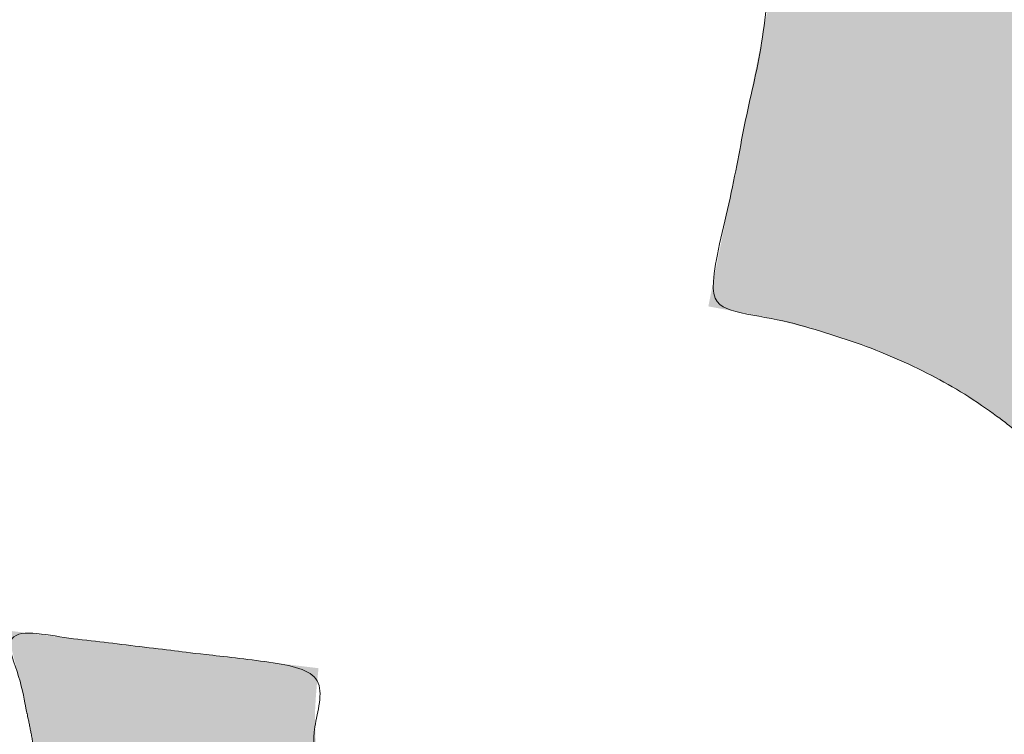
# Model space of a CAD drawing. Header units: inches. Extents: x -462 to -293, y -254 to -12.
# Tile 80 of 89: x -355.718 to -354.848, y -20.714 to -20.082. Entities that reach past the tile are written whole.
import ezdxf

# ---------------------------------------------------------------- set-up
doc = ezdxf.new("R2010")
doc.units = ezdxf.units.IN
doc.header["$LTSCALE"] = 32
doc.header["$MEASUREMENT"] = 0
doc.linetypes.add('Dash Style-1', pattern=[0.083328, 0.041656, -0.041672])
for name, color, linetype, lineweight in [('Black', 7, 'Continuous', 18), ('DashLine', 7, 'Dash Style-1', 13), ('DashLineFill', 7, 'Dash Style-1', 13), ('Drawing', 7, 'Continuous', 18), ('Metal-Black', 7, 'Continuous', 18), ('Metal-DeskStructure', 7, 'Continuous', 13), ('None', 7, 'Continuous', 18), ('SolidLine', 7, 'Continuous', 15), ('Wood_1-H', 7, 'Continuous', 13)]:
    doc.layers.add(name, color=color, linetype=linetype, lineweight=lineweight)
doc.layers.add('Metal-Leg', color=7, linetype='Continuous', lineweight=18, true_color=0x4c4c4c)
pattern_1 = [(45, (0, 0), (-1.61301565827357, 1.935715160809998), []), (45, (-1.0608, 1.0608), (-0.4723460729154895, 0.4167612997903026), [])]

# ---------------------------------------------------------------- blocks, each defined once
blk = doc.blocks.new('Group-12')
at = {"layer": 'DashLine'}
blk.add_rational_spline([(3.425889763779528, -2.559055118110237), (3.42588976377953, -37.77524409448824), (3.425889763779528, -72.99143307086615), (3.425889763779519, -74.52755905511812), (1.889763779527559, -74.52755905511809), (-11.02873622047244, -74.54730708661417), (-23.94723622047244, -74.56705511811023), (-25.24962716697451, -74.46183701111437), (-25.47623622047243, -73.17505511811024), (-27.40623622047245, -52.62205511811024), (-29.33623622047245, -32.06905511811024), (-29.64541729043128, -28.77953659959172), (-29.64523622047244, -25.47205511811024), (-29.64579921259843, -14.01555511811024), (-29.64636220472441, -2.559055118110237), (-13.11023622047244, -2.559055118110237), (3.425889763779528, -2.559055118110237)], [1, 1, 1, 0.7071067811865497, 1, 1, 1, 1, 1, 1, 1, 1, 1, 1, 1, 1, 1], degree=2, knots=[0, 0, 0, 0.3437727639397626, 0.3437727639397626, 0.3543760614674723, 0.3543760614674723, 0.4804837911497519, 0.4804837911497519, 0.4932388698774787, 0.4932388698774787, 0.6947633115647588, 0.6947633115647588, 0.7270176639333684, 0.7270176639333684, 0.838740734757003, 0.838740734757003, 1, 1, 1], dxfattribs=at)
at = {"layer": 'SolidLine'}
blk.add_rational_spline([(4.881889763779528, -2.559055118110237), (4.881889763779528, -37.77524409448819), (4.881889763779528, -72.99143307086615), (4.881889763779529, -75.98355905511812), (1.889763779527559, -75.98355905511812), (-11.02373622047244, -76.00380708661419), (-23.93723622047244, -76.02405511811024), (-26.48855720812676, -75.8181826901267), (-26.92623622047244, -73.31105511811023), (-28.85673622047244, -52.75855511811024), (-30.78723622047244, -32.20605511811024), (-31.10141317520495, -28.84703865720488), (-31.10223622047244, -25.47205511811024), (-31.10229921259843, -14.01555511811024), (-31.10236220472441, -2.559055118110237), (-13.11023622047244, -2.559055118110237), (4.881889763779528, -2.559055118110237)], [1, 1, 1, 0.7071067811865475, 1, 1, 1, 1, 1, 1, 1, 1, 1, 1, 1, 1, 1], degree=2, knots=[0, 0, 0, 0.3304669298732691, 0.3304669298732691, 0.3503210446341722, 0.3503210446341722, 0.4715008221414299, 0.4715008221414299, 0.4955201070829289, 0.4955201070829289, 0.690341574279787, 0.690341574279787, 0.7221812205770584, 0.7221812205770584, 0.83026201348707, 0.83026201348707, 1, 1, 1], dxfattribs=at)
blk = doc.blocks.new('1BRPFY-Leg_Plate (2D)')
at = {"layer": 'DashLineFill', "linetype": 'Continuous', "lineweight": 13}
h = blk.add_hatch(dxfattribs=at)
h.set_pattern_fill('Steel', color=253, style=0, pattern_type=2)
h.set_pattern_definition(pattern_1)
edge = h.paths.add_edge_path()
edge.add_arc((-1.704724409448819, -1.704724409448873), 0.125984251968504, 179.9999999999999, 269.9999999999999)
edge.add_line((-1.704724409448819, -1.830708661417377), (1.704724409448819, -1.830708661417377))
edge.add_arc((1.704724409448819, -1.704724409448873), 0.125984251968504, 270.0000000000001, 360.0000000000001)
edge.add_line((1.830708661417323, -1.704724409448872), (1.830708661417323, 1.704724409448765))
edge.add_arc((1.704724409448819, 1.704724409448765), 0.1259842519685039, 0, 90)
edge.add_line((1.704724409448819, 1.830708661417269), (-1.704724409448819, 1.830708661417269))
edge.add_arc((-1.704724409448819, 1.704724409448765), 0.1259842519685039, 90, 180)
edge.add_line((-1.830708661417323, 1.704724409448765), (-1.830708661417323, -1.704724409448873))
at = {"layer": 'SolidLine', "flags": 128}
blk.add_lwpolyline([(0.7086614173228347, 0.9153543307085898), (0.728920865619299, 0.9143590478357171), (0.7489852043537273, 0.9113827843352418), (0.7686612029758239, 0.9064542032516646), (0.7877593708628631, 0.8996207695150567), (0.8060957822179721, 0.8909482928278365), (0.823493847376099, 0.8805202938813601), (0.8397860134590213, 0.868437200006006), (0.8548153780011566, 0.854815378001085), (0.8684372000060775, 0.8397860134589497), (0.8805202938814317, 0.8234938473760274), (0.8909482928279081, 0.8060957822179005), (0.8996207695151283, 0.7877593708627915), (0.9064542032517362, 0.7686612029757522), (0.9113827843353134, 0.7489852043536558), (0.9143590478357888, 0.7289208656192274), (0.9153543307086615, 0.7086614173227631), (0.9143590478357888, 0.6884019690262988), (0.9113827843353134, 0.6683376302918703), (0.9064542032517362, 0.6486616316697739), (0.8996207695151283, 0.6295634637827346), (0.8909482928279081, 0.6112270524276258), (0.8805202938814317, 0.5938289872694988), (0.8684372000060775, 0.5775368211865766), (0.8548153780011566, 0.5625074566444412), (0.8397860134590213, 0.5488856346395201), (0.823493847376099, 0.5368025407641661), (0.8060957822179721, 0.5263745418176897), (0.7877593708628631, 0.5177020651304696), (0.7686612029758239, 0.5108686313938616), (0.7489852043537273, 0.5059400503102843), (0.728920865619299, 0.502963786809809), (0.7086614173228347, 0.5019685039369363), (0.6884019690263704, 0.502963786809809), (0.668337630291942, 0.5059400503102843), (0.6486616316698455, 0.5108686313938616), (0.6295634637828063, 0.5177020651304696), (0.6112270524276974, 0.5263745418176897), (0.5938289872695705, 0.5368025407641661), (0.5775368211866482, 0.5488856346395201), (0.5625074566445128, 0.5625074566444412), (0.5488856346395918, 0.5775368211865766), (0.5368025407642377, 0.5938289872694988), (0.5263745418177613, 0.6112270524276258), (0.5177020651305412, 0.6295634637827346), (0.5108686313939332, 0.6486616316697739), (0.5059400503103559, 0.6683376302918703), (0.5029637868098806, 0.6884019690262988), (0.5019685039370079, 0.7086614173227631), (0.5029637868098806, 0.7289208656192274), (0.5059400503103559, 0.7489852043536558), (0.5108686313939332, 0.7686612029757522), (0.5177020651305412, 0.7877593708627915), (0.5263745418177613, 0.8060957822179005), (0.5368025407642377, 0.8234938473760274), (0.5488856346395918, 0.8397860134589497), (0.5625074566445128, 0.854815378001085), (0.5775368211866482, 0.868437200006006), (0.5938289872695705, 0.8805202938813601), (0.6112270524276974, 0.8909482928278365), (0.6295634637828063, 0.8996207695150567), (0.6486616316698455, 0.9064542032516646), (0.668337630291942, 0.9113827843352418), (0.6884019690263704, 0.9143590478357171)], close=True, dxfattribs=at)
blk = doc.blocks.new('1BRPX5-Util_Bkt_Sm-F (2D)')
at = {"layer": 'DashLineFill', "linetype": 'Continuous', "lineweight": 13}
h = blk.add_hatch(dxfattribs=at)
h.set_pattern_fill('Steel', color=253, style=0, pattern_type=2)
h.set_pattern_definition(pattern_1)
edge = h.paths.add_edge_path()
edge.add_line((-4.468503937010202, 4.413385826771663), (-3.12992125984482, 4.413385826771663))
edge.add_line((-3.12992125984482, 4.413385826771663), (-3.12992125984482, -1.854330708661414))
edge.add_line((-3.12992125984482, -1.854330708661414), (-4.468503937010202, -1.854330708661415))
edge.add_line((-4.468503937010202, -1.854330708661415), (-4.468503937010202, -1.988188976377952))
edge.add_line((-4.468503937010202, -1.988188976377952), (-2.421259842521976, -1.988188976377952))
edge.add_line((-2.421259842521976, -1.988188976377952), (-2.421259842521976, -2.366141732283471))
edge.add_arc((-2.303149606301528, -2.366141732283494), 0.1181102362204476, 179.9999999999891, 270.000000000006)
edge.add_line((-2.303149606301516, -2.484251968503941), (2.303149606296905, -2.484251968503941))
edge.add_arc((2.303149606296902, -2.366141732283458), 0.1181102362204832, 270.0000000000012, 359.9999999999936)
edge.add_line((2.421259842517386, -2.366141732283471), (2.421259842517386, -1.988188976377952))
edge.add_line((2.421259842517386, -1.988188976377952), (4.468503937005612, -1.988188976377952))
edge.add_line((4.468503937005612, -1.988188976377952), (4.468503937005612, -1.854330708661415))
edge.add_line((4.468503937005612, -1.854330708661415), (3.12992125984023, -1.854330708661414))
edge.add_line((3.12992125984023, -1.854330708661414), (3.12992125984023, 4.413385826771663))
edge.add_line((3.12992125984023, 4.413385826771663), (4.468503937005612, 4.413385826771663))
edge.add_line((4.468503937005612, 4.413385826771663), (4.468503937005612, 4.547244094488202))
edge.add_line((4.468503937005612, 4.547244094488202), (2.421259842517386, 4.547244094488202))
edge.add_line((2.421259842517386, 4.547244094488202), (2.421259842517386, 4.925196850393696))
edge.add_arc((2.303149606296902, 4.925196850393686), 0.1181102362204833, 5.365542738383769e-12, 89.99999999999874)
edge.add_line((2.303149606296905, 5.043307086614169), (-2.303149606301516, 5.043307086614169))
edge.add_arc((-2.303149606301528, 4.92519685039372), 0.1181102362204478, 89.99999999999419, 180.0000000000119)
edge.add_line((-2.421259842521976, 4.925196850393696), (-2.421259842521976, 4.547244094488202))
edge.add_line((-2.421259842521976, 4.547244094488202), (-4.468503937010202, 4.547244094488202))
edge.add_line((-4.468503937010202, 4.547244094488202), (-4.468503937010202, 4.413385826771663))
at = {"layer": 'SolidLine', "flags": 128}
blk.add_lwpolyline([(1.107956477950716, 0.4912967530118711), (1.085114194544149, 0.4531867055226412), (1.058646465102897, 0.4174991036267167), (1.028808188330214, 0.3845776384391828), (0.9958867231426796, 0.3547393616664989), (0.960199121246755, 0.3282716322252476), (0.9220890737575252, 0.3054293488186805), (0.8819236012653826, 0.2864324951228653), (0.840089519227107, 0.2714640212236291), (0.7969897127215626, 0.2606680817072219), (0.7530392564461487, 0.2541486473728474), (0.708661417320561, 0.2519685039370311), (0.6642835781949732, 0.2541486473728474), (0.6203331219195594, 0.2606680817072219), (0.577233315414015, 0.2714640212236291), (0.5353992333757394, 0.2864324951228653), (0.4952337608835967, 0.3054293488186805), (0.4571237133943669, 0.3282716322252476)], dxfattribs=at)
blk = doc.blocks.new('Slate-LegBrace (2D)')
at = {"layer": 'DashLineFill', "linetype": 'Continuous', "lineweight": 13}
h = blk.add_hatch(dxfattribs=at)
h.set_pattern_fill('Steel', color=253, style=0, pattern_type=2)
h.set_pattern_definition(pattern_1)
edge = h.paths.add_edge_path()
edge.add_line((-2.199587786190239, 0.1351515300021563), (-1.374775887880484, 0.1351515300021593))
edge.add_arc((3.636636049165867e-15, 0.01355418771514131), 1.380142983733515, 5.054592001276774, 174.9454079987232, ccw=False)
edge.add_line((1.374775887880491, 0.1351515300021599), (2.199718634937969, 0.1351515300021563))
edge.add_arc((6.542437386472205e-05, 0.01705725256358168), 2.202821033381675, 3.07312710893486, 176.9268728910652)
h = blk.add_hatch(dxfattribs=at)
h.set_pattern_fill('Steel', color=253, style=0, pattern_type=2)
h.set_pattern_definition(pattern_1)
edge = h.paths.add_edge_path()
edge.add_line((-2.191696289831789, 0.2375138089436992), (-1.463739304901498, 0.2375137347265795))
edge.add_arc((6.542437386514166e-05, 0.017041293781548), 1.480314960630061, 8.565281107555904, 171.4347188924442, ccw=False)
edge.add_line((1.463870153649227, 0.2375137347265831), (2.191827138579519, 0.2375138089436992))
edge.add_line((2.191827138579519, 0.2375138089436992), (2.19971863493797, 0.1351515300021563))
edge.add_line((2.19971863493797, 0.1351515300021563), (1.374775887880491, 0.1351515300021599))
edge.add_arc((3.356894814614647e-15, 0.01355418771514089), 1.380142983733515, 5.054592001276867, 174.9454079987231)
edge.add_line((-1.374775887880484, 0.1351515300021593), (-2.19958778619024, 0.1351515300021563))
edge.add_line((-2.19958778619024, 0.1351515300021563), (-2.191696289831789, 0.2375138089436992))
at = {"layer": 'DashLineFill', "flags": 128}
for points in [[(-2.199587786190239, 0.1351515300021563), (-1.374775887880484, 0.1351515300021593, -0.9154551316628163), (1.374775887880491, 0.1351515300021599), (2.199718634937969, 0.1351515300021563, 0.9477524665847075)], [(-2.191696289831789, 0.2375138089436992), (-1.463739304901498, 0.2375137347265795, -0.8606629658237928), (1.463870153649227, 0.2375137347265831), (2.191827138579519, 0.2375138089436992), (2.19971863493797, 0.1351515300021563), (1.374775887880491, 0.1351515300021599, 0.9154551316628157), (-1.374775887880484, 0.1351515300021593), (-2.19958778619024, 0.1351515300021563)]]:
    blk.add_lwpolyline(points, format="xyb", close=True, dxfattribs=at)
blk = doc.blocks.new('TLLegSleeve (2D)')
at = {"layer": 'DashLineFill', "linetype": 'Continuous', "lineweight": 13}
h = blk.add_hatch(dxfattribs=at)
h.set_pattern_fill('Steel', color=253, style=0, pattern_type=2)
h.set_pattern_definition(pattern_1)
edge = h.paths.add_edge_path()
edge.add_line((1.08267716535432, 1.402343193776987), (1.08267716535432, 2.913385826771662))
edge.add_arc((-1.707523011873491e-13, 2.913385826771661), 1.08267716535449, 4.479377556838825e-14, 180)
edge.add_line((-1.082677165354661, 2.913385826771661), (-1.08267716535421, 1.402343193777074))
edge.add_arc((-1.332267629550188e-15, 2.886579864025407e-15), 1.771653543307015, 127.6698869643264, 412.330113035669)
edge.add_line((1.08267716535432, 1.402343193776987), (1.08267716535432, 1.402343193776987))
edge = h.paths.add_edge_path()
edge.add_arc((1.665334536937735e-15, 2.91338582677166), 0.7480314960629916, 180, 360)
edge.add_arc((1.665334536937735e-15, 2.91338582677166), 0.7480314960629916, 9.54166404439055e-15, 180)
edge.add_line((-0.7480314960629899, 2.91338582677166), (-0.7480314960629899, 2.91338582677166))
edge = h.paths.add_edge_path()
edge.add_arc((-1.723066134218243e-13, 5.70119602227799e-16), 1.437007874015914, 180, 360)
edge.add_arc((-1.723066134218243e-13, 9.149983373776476e-17), 1.437007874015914, 9.541664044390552e-15, 180)
edge.add_line((-1.437007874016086, 3.308097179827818e-16), (-1.437007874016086, 3.308097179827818e-16))
at = {"layer": 'DashLineFill', "flags": 128}
for points in [[(1.08267716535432, 1.402343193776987), (1.08267716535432, 2.913385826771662, 0.9999999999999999), (-1.082677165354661, 2.913385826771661), (-1.08267716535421, 1.402343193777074, 2.931618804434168), (1.08267716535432, 1.402343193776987)], [(-1.437007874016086, 3.308097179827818e-16, 0.9999999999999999), (1.437007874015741, 3.308097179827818e-16, 0.9999999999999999), (-1.437007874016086, 3.308097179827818e-16)]]:
    blk.add_lwpolyline(points, format="xyb", close=True, dxfattribs=at)
blk = doc.blocks.new('Group-28')
at = {"layer": 'SolidLine', "flags": 128}
blk.add_lwpolyline([(-10.09842519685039, -5.984251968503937, -0.414213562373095), (-8.385826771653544, -4.271653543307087, -0.414213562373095), (-6.673228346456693, -5.984251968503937, -0.414213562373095), (-8.385826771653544, -7.696850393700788, -0.414213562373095)], format="xyb", close=True, dxfattribs=at)
at = {"layer": 'Wood_1-H', "color": 7, "rotation": 270}
for name in ['1BRPX5-Util_Bkt_Sm-F (2D)', 'Slate-LegBrace (2D)', '1BRPFY-Leg_Plate (2D)', 'TLLegSleeve (2D)']:
    blk.add_blockref(name, (-8.385826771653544, -5.984251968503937), dxfattribs=at)
blk = doc.blocks.new('Group-31')
at = {"layer": 'Metal-DeskStructure', "color": 7, "flags": 128}
blk.add_lwpolyline([(0.8051100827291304, 0.3242076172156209), (0.6569804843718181, -0.1001143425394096), (0.9545622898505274, -0.1001143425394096)], close=True, dxfattribs=at)
at = {"layer": 'Metal-DeskStructure', "color": 7}
blk.add_open_spline([(1.174112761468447, -0.3918349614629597), (1.184693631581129, -0.4210075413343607), (1.168822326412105, -0.4369198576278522), (1.14501536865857, -0.439571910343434), (1.104014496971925, -0.439571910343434), (1.078886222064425, -0.4369198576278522), (1.066982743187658, -0.4329417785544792), (1.060369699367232, -0.4236595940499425), (1.057724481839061, -0.4170294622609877), (1.021353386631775, -0.3010040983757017), (0.9849822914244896, -0.1849787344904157), (0.807093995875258, -0.1849787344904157), (0.6292057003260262, -0.1849787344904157), (0.5941572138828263, -0.2996780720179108), (0.5591087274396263, -0.4143774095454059), (0.5564635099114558, -0.4210075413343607), (0.5498504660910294, -0.4302897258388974), (0.5379469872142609, -0.4369198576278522), (0.5141400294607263, -0.439571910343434), (0.477108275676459, -0.439571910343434), (0.4519787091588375, -0.4355938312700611), (0.4427204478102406, -0.4249856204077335), (0.4427204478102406, -0.4050952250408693), (0.4480108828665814, -0.3905089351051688), (0.5915119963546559, 0.0006630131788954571), (0.7350131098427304, 0.3918349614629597), (0.7376583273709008, 0.3971390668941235), (0.7469165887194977, 0.4037691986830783), (0.7627866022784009, 0.4077472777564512), (0.789238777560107, 0.4090720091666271), (0.8302396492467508, 0.4090720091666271), (0.8580131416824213, 0.4077472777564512), (0.8752070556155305, 0.4037691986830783), (0.8844653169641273, 0.3971390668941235), (0.8871105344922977, 0.3918349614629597), (1.030611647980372, 0), (1.174112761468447, -0.3918349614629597)], degree=2, knots=[0, 0, 0, 0.01595318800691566, 0.02392978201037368, 0.03190637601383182, 0.03938443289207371, 0.04686248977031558, 0.05434054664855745, 0.06181860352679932, 0.06181860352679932, 0.1891978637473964, 0.1891978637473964, 0.3755520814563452, 0.3755520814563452, 0.5011946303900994, 0.5011946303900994, 0.5086726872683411, 0.5161507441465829, 0.5236288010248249, 0.5311068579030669, 0.5385854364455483, 0.5460640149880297, 0.5535425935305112, 0.5610211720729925, 0.5610211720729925, 0.7618481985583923, 0.7618481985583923, 0.7647050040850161, 0.7675618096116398, 0.7704186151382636, 0.7732754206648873, 0.7763226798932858, 0.7793699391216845, 0.7824171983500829, 0.7854644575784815, 0.7854644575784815, 1, 1, 1], dxfattribs=at)
blk = doc.blocks.new('TL14_lower_leg (2D)')
at = {"layer": 'DashLine', "flags": 128}
for points in [[(-1.777195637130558e-14, 1.377952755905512), (0.1350629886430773, 1.371317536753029), (0.2688252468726, 1.351475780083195), (0.3999985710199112, 1.318618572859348), (0.5273196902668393, 1.27306234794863), (0.649562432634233, 1.215245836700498), (0.7655495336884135, 1.14572584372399), (0.8741639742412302, 1.065171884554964), (0.9743597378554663, 0.9743597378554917), (1.065171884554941, 0.8741639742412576), (1.14572584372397, 0.7655495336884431), (1.215245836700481, 0.6495624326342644), (1.273062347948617, 0.5273196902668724), (1.318618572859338, 0.3999985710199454), (1.351475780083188, 0.2688252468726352), (1.371317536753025, 0.1350629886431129), (1.377952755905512, 1.783045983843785e-14), (1.371317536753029, -0.1350629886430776), (1.351475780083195, -0.2688252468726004), (1.318618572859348, -0.3999985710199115), (1.27306234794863, -0.5273196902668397), (1.215245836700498, -0.6495624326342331), (1.145725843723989, -0.7655495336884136), (1.065171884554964, -0.8741639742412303), (0.9743597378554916, -0.9743597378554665), (0.8741639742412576, -1.065171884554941), (0.7655495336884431, -1.14572584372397), (0.6495624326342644, -1.215245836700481), (0.5273196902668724, -1.273062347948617), (0.3999985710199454, -1.318618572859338), (0.2688252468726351, -1.351475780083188), (0.135062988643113, -1.371317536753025), (1.777195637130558e-14, -1.377952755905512), (-0.1350629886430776, -1.371317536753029), (-0.2688252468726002, -1.351475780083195), (-0.3999985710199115, -1.318618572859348), (-0.5273196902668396, -1.27306234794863), (-0.6495624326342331, -1.215245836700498), (-0.7655495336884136, -1.14572584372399), (-0.8741639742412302, -1.065171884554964), (-0.9743597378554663, -0.9743597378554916), (-1.065171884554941, -0.8741639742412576), (-1.14572584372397, -0.7655495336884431), (-1.215245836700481, -0.6495624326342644), (-1.273062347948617, -0.5273196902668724), (-1.318618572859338, -0.3999985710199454), (-1.351475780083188, -0.2688252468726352), (-1.371317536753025, -0.1350629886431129), (-1.377952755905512, -1.783045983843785e-14), (-1.371317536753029, 0.1350629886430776), (-1.351475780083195, 0.2688252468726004), (-1.318618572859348, 0.3999985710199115), (-1.27306234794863, 0.5273196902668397), (-1.215245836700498, 0.6495624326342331), (-1.145725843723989, 0.7655495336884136), (-1.065171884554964, 0.8741639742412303), (-0.9743597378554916, 0.9743597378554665), (-0.8741639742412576, 1.065171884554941), (-0.7655495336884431, 1.14572584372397), (-0.6495624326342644, 1.215245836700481), (-0.5273196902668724, 1.273062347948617), (-0.3999985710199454, 1.318618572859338), (-0.2688252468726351, 1.351475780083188), (-0.135062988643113, 1.371317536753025)], [(0.7086614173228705, 0.8700787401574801), (0.7244830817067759, 0.8693014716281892), (0.7401523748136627, 0.8669771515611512), (0.7555183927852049, 0.8631281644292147), (0.7704331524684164, 0.8577915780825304), (0.784753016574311, 0.8510187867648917), (0.7983400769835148, 0.8428750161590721), (0.8110634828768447, 0.8334386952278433), (0.8228007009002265, 0.8228007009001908), (0.8334386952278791, 0.8110634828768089), (0.842875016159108, 0.7983400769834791), (0.8510187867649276, 0.7847530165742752), (0.8577915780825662, 0.7704331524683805), (0.8631281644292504, 0.7555183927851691), (0.866977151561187, 0.740152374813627), (0.8693014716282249, 0.72448308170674), (0.870078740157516, 0.7086614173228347), (0.8693014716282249, 0.6928397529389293), (0.866977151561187, 0.6771704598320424), (0.8631281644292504, 0.6618044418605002), (0.8577915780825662, 0.6468896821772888), (0.8510187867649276, 0.6325698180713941), (0.842875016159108, 0.6189827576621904), (0.8334386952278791, 0.6062593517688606), (0.8228007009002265, 0.5945221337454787), (0.8110634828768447, 0.5838841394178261), (0.7983400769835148, 0.5744478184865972), (0.784753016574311, 0.5663040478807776), (0.7704331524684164, 0.559531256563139), (0.7555183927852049, 0.5541946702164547), (0.7401523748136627, 0.5503456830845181), (0.7244830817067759, 0.5480213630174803), (0.7086614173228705, 0.5472440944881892), (0.6928397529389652, 0.5480213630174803), (0.6771704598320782, 0.5503456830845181), (0.6618044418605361, 0.5541946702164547), (0.6468896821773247, 0.559531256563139), (0.63256981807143, 0.5663040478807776), (0.6189827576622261, 0.5744478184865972), (0.6062593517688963, 0.5838841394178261), (0.5945221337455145, 0.5945221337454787), (0.5838841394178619, 0.6062593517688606), (0.5744478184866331, 0.6189827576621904), (0.5663040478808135, 0.6325698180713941), (0.5595312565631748, 0.6468896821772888), (0.5541946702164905, 0.6618044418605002), (0.5503456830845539, 0.6771704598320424), (0.548021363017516, 0.6928397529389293), (0.5472440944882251, 0.7086614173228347), (0.548021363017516, 0.72448308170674), (0.5503456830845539, 0.740152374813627), (0.5541946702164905, 0.7555183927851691), (0.5595312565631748, 0.7704331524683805), (0.5663040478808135, 0.7847530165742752), (0.5744478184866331, 0.7983400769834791), (0.5838841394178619, 0.8110634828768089), (0.5945221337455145, 0.8228007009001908), (0.6062593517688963, 0.8334386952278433), (0.6189827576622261, 0.8428750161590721), (0.63256981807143, 0.8510187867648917), (0.6468896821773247, 0.8577915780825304), (0.6618044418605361, 0.8631281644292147), (0.6771704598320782, 0.8669771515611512), (0.6928397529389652, 0.8693014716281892)]]:
    blk.add_lwpolyline(points, close=True, dxfattribs=at)
at = {"layer": 'Metal-DeskStructure', "color": 7}
blk.add_blockref('Group-31', (0, 0), dxfattribs=at)
blk = doc.blocks.new('1BRPT9-Bracket (2D)')
at = {"layer": 'DashLineFill', "linetype": 'Continuous', "lineweight": 13}
h = blk.add_hatch(dxfattribs=at)
h.set_pattern_fill('Steel', color=253, style=0, pattern_type=2)
h.set_pattern_definition(pattern_1)
edge = h.paths.add_edge_path()
edge.add_arc((1.677931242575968, -8.488188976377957), 0.2519685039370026, 269.999999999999, 360.0000000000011)
edge.add_line((1.929899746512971, -8.488188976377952), (1.929899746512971, -7.480314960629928))
edge.add_line((1.929899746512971, -7.480314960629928), (2.323600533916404, -7.480314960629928))
edge.add_line((2.323600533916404, -7.480314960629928), (2.323600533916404, 7.461135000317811))
edge.add_line((2.323600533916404, 7.461135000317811), (1.929899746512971, 7.480314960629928))
edge.add_line((1.929899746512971, 7.480314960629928), (1.929899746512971, 8.488188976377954))
edge.add_arc((1.677931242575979, 8.488188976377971), 0.2519685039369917, 359.999999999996, 450.0000000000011)
edge.add_line((1.677931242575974, 8.740157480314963), (-2.32206875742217, 8.740157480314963))
edge.add_line((-2.32206875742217, 8.740157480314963), (-2.32206875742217, -8.74015748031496))
edge.add_line((-2.32206875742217, -8.74015748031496), (1.677931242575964, -8.74015748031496))
blk = doc.blocks.new('Group-52')
at = {"layer": 'DashLineFill', "linetype": 'Continuous', "lineweight": 13}
h = blk.add_hatch(dxfattribs=at)
h.set_pattern_fill('Steel', color=253, style=0, pattern_type=2)
h.set_pattern_definition(pattern_1)
h.paths.add_polyline_path([(-2.066929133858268, 1.397637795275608), (2.066929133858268, 1.397637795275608), (2.066929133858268, 0.1377952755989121), (2.106299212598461, 0.1377952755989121), (2.106299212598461, -0.1377952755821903), (2.066929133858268, -0.1377952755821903), (2.066929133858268, -5.275590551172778), (2.106299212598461, -5.275590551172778), (2.106299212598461, -5.55118110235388), (2.066929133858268, -5.55118110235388), (2.066929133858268, -5.82677165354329), (-2.066929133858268, -5.82677165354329), (-2.066929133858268, -5.55118110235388), (-2.106299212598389, -5.55118110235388), (-2.106299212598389, -5.275590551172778), (-2.066929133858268, -5.275590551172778), (-2.066929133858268, -0.1377952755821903), (-2.106299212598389, -0.1377952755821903), (-2.106299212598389, 0.1377952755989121), (-2.066929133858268, 0.1377952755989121)])
blk = doc.blocks.new('TL14_upper_leg (2D)')
at = {"layer": 'DashLine', "flags": 128}
blk.add_lwpolyline([(0, 1.22047244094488), (0.1196272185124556, 1.214595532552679), (0.2381023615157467, 1.197021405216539), (0.3542844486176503, 1.167919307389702), (0.4670545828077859, 1.127569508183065), (0.5753267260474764, 1.076360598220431), (0.6780581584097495, 1.01478574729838), (0.7742595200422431, 0.9434379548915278), (0.8630043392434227, 0.8630043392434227), (0.9434379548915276, 0.7742595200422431), (1.01478574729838, 0.6780581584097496), (1.076360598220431, 0.5753267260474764), (1.127569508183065, 0.467054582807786), (1.167919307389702, 0.3542844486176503), (1.197021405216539, 0.2381023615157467), (1.214595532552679, 0.1196272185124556), (1.22047244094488, 7.47323834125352e-17), (1.214595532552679, -0.1196272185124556), (1.197021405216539, -0.2381023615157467), (1.167919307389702, -0.3542844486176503), (1.127569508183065, -0.467054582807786), (1.076360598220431, -0.5753267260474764), (1.01478574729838, -0.6780581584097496), (0.9434379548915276, -0.7742595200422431), (0.8630043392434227, -0.8630043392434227), (0.7742595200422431, -0.9434379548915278), (0.6780581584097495, -1.01478574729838), (0.5753267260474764, -1.076360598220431), (0.4670545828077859, -1.127569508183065), (0.3542844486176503, -1.167919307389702), (0.2381023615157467, -1.197021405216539), (0.1196272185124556, -1.214595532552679), (0, -1.22047244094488), (-0.1196272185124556, -1.214595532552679), (-0.2381023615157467, -1.197021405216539), (-0.3542844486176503, -1.167919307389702), (-0.4670545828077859, -1.127569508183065), (-0.5753267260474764, -1.076360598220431), (-0.6780581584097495, -1.01478574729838), (-0.7742595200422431, -0.9434379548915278), (-0.8630043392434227, -0.8630043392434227), (-0.9434379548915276, -0.7742595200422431), (-1.01478574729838, -0.6780581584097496), (-1.076360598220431, -0.5753267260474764), (-1.127569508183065, -0.467054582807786), (-1.167919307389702, -0.3542844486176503), (-1.197021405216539, -0.2381023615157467), (-1.214595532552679, -0.1196272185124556), (-1.22047244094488, 7.47323834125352e-17), (-1.214595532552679, 0.1196272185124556), (-1.197021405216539, 0.2381023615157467), (-1.167919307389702, 0.3542844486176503), (-1.127569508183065, 0.467054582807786), (-1.076360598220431, 0.5753267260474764), (-1.01478574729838, 0.6780581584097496), (-0.9434379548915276, 0.7742595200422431), (-0.8630043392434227, 0.8630043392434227), (-0.7742595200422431, 0.9434379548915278), (-0.6780581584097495, 1.01478574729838), (-0.5753267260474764, 1.076360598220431), (-0.4670545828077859, 1.127569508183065), (-0.3542844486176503, 1.167919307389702), (-0.2381023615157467, 1.197021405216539), (-0.1196272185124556, 1.214595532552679)], close=True, dxfattribs=at)
at = {"layer": 'DashLine', "color": 7}
blk.add_blockref('Group-52', (0, 0), dxfattribs=at)
blk = doc.blocks.new('Group-54')
at = {"layer": 'Metal-DeskStructure', "linetype": 'Continuous', "lineweight": 0, "true_color": 0xff0000}
blk.add_hatch(color=1, dxfattribs=at).paths.add_polyline_path([(0.3681247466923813, -0.5856299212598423), (0.7126129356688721, -0.5167322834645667), (0.7261117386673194, -0.5785483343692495), (0.7413094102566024, -0.6358900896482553), (0.7582059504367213, -0.6887575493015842), (0.7768013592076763, -0.737150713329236), (0.7970956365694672, -0.7810695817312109), (0.8190887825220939, -0.8205141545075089), (0.8427807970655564, -0.8554844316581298), (0.868171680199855, -0.8859804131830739), (0.8960520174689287, -0.9124730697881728), (0.9272123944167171, -0.9354333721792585), (0.9616528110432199, -0.954861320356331), (0.9993732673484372, -0.9707569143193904), (1.040373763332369, -0.9831201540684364), (1.084654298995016, -0.9919510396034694), (1.132214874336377, -0.9972495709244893), (1.183055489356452, -0.9990157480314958), (1.241793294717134, -0.9966944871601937), (1.296897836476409, -0.9897307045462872), (1.348369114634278, -0.9781244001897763), (1.39620712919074, -0.9618755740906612), (1.440411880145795, -0.9409842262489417), (1.480983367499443, -0.9154503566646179), (1.517921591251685, -0.8852739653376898), (1.551226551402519, -0.8504550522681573), (1.580746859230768, -0.8122047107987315), (1.60633112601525, -0.7717340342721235), (1.627979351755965, -0.7290430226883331), (1.645691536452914, -0.6841316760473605), (1.659467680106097, -0.6369999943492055), (1.669307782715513, -0.5876479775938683), (1.675211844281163, -0.5360756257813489), (1.677179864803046, -0.4822829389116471), (1.675110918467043, -0.4309545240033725), (1.668904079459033, -0.38193054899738), (1.658559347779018, -0.3352110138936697), (1.644076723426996, -0.2907959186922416), (1.625456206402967, -0.2486852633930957), (1.602697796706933, -0.208879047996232), (1.575801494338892, -0.1713772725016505), (1.544767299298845, -0.1361799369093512), (1.510537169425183, -0.1042626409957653), (1.474053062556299, -0.07660098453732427), (1.435314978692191, -0.05319496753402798), (1.39432291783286, -0.03404458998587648), (1.351076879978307, -0.01914985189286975), (1.30557686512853, -0.008510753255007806), (1.257822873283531, -0.002127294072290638), (1.207814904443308, 5.256552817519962e-07), (1.186183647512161, -0.0005377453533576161), (1.163273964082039, -0.00215255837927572), (1.139085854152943, -0.004843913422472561), (1.113619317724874, -0.008611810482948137), (1.086874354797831, -0.01345624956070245), (1.058850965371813, -0.0193772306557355), (1.029549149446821, -0.02637475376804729), (0.9989689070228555, -0.0344488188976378), (1.032341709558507, 0.2411417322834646), (1.039423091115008, 0.2403850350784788), (1.046134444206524, 0.2397292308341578), (1.052475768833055, 0.2391743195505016), (1.058447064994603, 0.2387203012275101), (1.064048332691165, 0.2383671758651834), (1.069279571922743, 0.2381149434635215), (1.074140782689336, 0.2379636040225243), (1.078631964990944, 0.2379131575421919), (1.122231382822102, 0.2394186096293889), (1.164754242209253, 0.2439349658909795), (1.206200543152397, 0.251462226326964), (1.246570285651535, 0.2620003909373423), (1.285863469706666, 0.2755494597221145), (1.32408009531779, 0.2921094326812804), (1.361220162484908, 0.3116803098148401), (1.397283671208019, 0.3342620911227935), (1.430588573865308, 0.3599725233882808), (1.459452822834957, 0.3889293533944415), (1.483876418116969, 0.4211325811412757), (1.503859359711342, 0.4565822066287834), (1.519401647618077, 0.4952782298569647), (1.530503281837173, 0.5372206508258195), (1.537164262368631, 0.5824094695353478), (1.53938458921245, 0.6308446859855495), (1.537668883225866, 0.669818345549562), (1.532521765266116, 0.7070762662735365), (1.523943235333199, 0.7426184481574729), (1.511933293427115, 0.7764448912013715), (1.496491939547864, 0.808555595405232), (1.477619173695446, 0.8389505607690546), (1.455314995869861, 0.8676297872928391), (1.42957940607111, 0.8945932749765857), (1.401135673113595, 0.9190672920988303), (1.370707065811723, 0.9402781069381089), (1.338293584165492, 0.9582257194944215), (1.303895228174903, 0.9729101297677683), (1.267511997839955, 0.9843313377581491), (1.22914389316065, 0.992489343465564), (1.188790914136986, 0.9973841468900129), (1.146453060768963, 0.9990157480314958), (1.1042920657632, 0.9974009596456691), (1.063930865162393, 0.9925565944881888), (1.025369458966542, 0.9844826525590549), (0.9886078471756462, 0.9731791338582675), (0.9536460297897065, 0.9586460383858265), (0.9204840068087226, 0.9408833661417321), (0.8891217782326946, 0.919891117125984), (0.8595593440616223, 0.8956692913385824), (0.8321835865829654, 0.8682178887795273), (0.8073813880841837, 0.8375369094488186), (0.7851527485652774, 0.8036263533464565), (0.765497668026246, 0.7664862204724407), (0.7484161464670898, 0.7261165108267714), (0.7339081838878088, 0.6825172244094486), (0.7219737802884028, 0.6356883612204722), (0.7126129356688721, 0.5856299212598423), (0.3681247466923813, 0.6545275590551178), (0.3846849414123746, 0.7262006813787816), (0.4058371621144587, 0.7937358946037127), (0.4315814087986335, 0.8571331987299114), (0.4619176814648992, 0.9163925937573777), (0.4968459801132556, 0.9715140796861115), (0.5363663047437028, 1.022497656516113), (0.5804786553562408, 1.069343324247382), (0.6291830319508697, 1.112051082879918), (0.6817393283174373, 1.15014996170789), (0.7374074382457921, 1.183168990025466), (0.7961873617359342, 1.211108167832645), (0.8580790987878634, 1.233967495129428), (0.9230826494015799, 1.251746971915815), (0.9911980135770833, 1.264446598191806), (1.062425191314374, 1.2720663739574), (1.136764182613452, 1.274606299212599), (1.188462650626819, 1.273260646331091), (1.239135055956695, 1.26922368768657), (1.288781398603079, 1.262495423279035), (1.337401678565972, 1.253075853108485), (1.384995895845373, 1.240964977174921), (1.431564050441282, 1.226162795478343), (1.4771061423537, 1.208669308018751), (1.521622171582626, 1.188484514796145), (1.564329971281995, 1.165970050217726), (1.604447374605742, 1.141487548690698), (1.641974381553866, 1.115037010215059), (1.676910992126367, 1.08661843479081), (1.709257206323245, 1.056231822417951), (1.739013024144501, 1.023877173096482), (1.766178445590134, 0.9895544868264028), (1.790753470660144, 0.9532637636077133), (1.812578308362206, 0.9157114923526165), (1.831493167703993, 0.8776041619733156), (1.847498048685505, 0.8389417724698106), (1.860592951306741, 0.7997243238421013), (1.870777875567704, 0.7599518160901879), (1.878052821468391, 0.7196242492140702), (1.882417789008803, 0.6787416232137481), (1.88387277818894, 0.637303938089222), (1.882510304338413, 0.5979265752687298), (1.87842288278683, 0.5594575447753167), (1.871610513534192, 0.5218968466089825), (1.8620731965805, 0.4852444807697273), (1.849810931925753, 0.449500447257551), (1.83482371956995, 0.4146647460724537), (1.817111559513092, 0.3807373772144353), (1.79667445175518, 0.3477183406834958), (1.773546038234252, 0.3159776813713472), (1.747759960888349, 0.2858854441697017), (1.719316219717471, 0.2574416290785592), (1.688214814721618, 0.2306462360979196), (1.65445574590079, 0.205499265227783), (1.618039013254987, 0.1820007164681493), (1.578964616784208, 0.1601505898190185), (1.537232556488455, 0.1399488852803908), (1.59174829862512, 0.1252896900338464), (1.643337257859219, 0.1071485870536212), (1.691999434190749, 0.08552557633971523), (1.737734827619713, 0.06042065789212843), (1.780543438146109, 0.03183383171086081), (1.820425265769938, -0.0002349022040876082), (1.8573803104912, -0.03578554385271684), (1.891408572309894, -0.0748180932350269), (1.921938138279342, -0.1168615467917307), (1.948397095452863, -0.1614449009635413), (1.970785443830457, -0.2085681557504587), (1.989103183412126, -0.2582313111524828), (2.003350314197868, -0.3104343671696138), (2.013526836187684, -0.3651773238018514), (2.019632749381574, -0.4224601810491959), (2.021668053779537, -0.4822829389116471), (2.017900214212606, -0.5635942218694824), (2.006596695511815, -0.6417432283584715), (1.987757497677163, -0.7167299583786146), (1.961382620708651, -0.7885544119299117), (1.927472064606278, -0.8572165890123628), (1.886025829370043, -0.9227164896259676), (1.837043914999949, -0.9850541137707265), (1.780526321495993, -1.044229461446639), (1.718256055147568, -1.098224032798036), (1.652016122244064, -1.145019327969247), (1.581806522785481, -1.184615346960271), (1.507627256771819, -1.217012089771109), (1.429478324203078, -1.242209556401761), (1.347359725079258, -1.260207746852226), (1.26127145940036, -1.271006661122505), (1.171213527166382, -1.274606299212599), (1.089818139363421, -1.271612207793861), (1.011955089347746, -1.262629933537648), (0.9376243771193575, -1.24765947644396), (0.8668260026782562, -1.226700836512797), (0.7995599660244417, -1.199754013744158), (0.7358262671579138, -1.166819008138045), (0.6756249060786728, -1.127895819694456), (0.6189558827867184, -1.082984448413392), (0.5669966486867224, -1.033296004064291), (0.5209246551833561, -0.9800415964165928), (0.4807399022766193, -0.9232212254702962), (0.4464423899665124, -0.8628348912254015), (0.418032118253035, -0.7988825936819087), (0.3955090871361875, -0.7313643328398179), (0.3788732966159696, -0.6602801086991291)])
at = {"layer": 'Metal-DeskStructure', "color": 7}
blk.add_open_spline([(0.3681247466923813, -0.5856299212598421), (0.5403688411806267, -0.5511811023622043), (0.7126129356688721, -0.5167322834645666), (0.7632104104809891, -0.7729450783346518), (0.9731329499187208, -0.9990157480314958), (1.425273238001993, -0.9990157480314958), (1.677179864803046, -0.7018943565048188), (1.677179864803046, -0.2723603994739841), (1.412354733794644, 5.256552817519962e-07), (1.123846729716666, 5.256552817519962e-07), (0.9989689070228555, -0.0344488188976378), (1.015655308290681, 0.1033464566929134), (1.032341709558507, 0.2411417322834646), (1.061407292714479, 0.2379131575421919), (1.255182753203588, 0.2379131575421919), (1.53938458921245, 0.4306110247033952), (1.53938458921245, 0.7901708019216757), (1.319774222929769, 0.9990157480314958), (0.9742094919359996, 0.9990157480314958), (0.7449091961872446, 0.7923228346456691), (0.7126129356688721, 0.5856299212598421), (0.5403688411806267, 0.62007874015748), (0.3681247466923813, 0.6545275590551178), (0.4251814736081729, 0.9494958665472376), (0.8331845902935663, 1.274606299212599), (1.345610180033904, 1.274606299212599), (1.697634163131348, 1.102362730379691), (1.88387277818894, 0.8041647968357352), (1.88387277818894, 0.4779778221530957), (1.709476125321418, 0.2174588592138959), (1.537232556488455, 0.1399488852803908), (1.761149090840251, 0.08827591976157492), (2.021668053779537, -0.2379121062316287), (2.021668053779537, -0.8138526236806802), (1.53938458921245, -1.274606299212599), (0.8385673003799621, -1.274606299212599), (0.3993444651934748, -0.8913625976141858), (0.3681247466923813, -0.5856299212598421)], degree=2, knots=[0, 0, 0, 0.0244107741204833, 0.0244107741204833, 0.06070428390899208, 0.09699779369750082, 0.1388748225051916, 0.1807518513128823, 0.2207813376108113, 0.2608108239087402, 0.2772438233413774, 0.2772438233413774, 0.2948514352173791, 0.2948514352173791, 0.2985612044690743, 0.336585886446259, 0.3746105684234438, 0.4048668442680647, 0.4351231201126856, 0.4651912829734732, 0.4952594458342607, 0.4952594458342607, 0.5205061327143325, 0.5205061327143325, 0.5636873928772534, 0.6068686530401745, 0.6365749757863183, 0.6662812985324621, 0.6959876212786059, 0.7243525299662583, 0.7527174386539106, 0.7527174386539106, 0.7872277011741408, 0.8217379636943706, 0.8685625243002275, 0.9153870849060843, 0.9576935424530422, 1, 1, 1], dxfattribs=at)
blk = doc.blocks.new('SlateLegLocator-R3')
at = {"color": 255, "linetype": 'Dash Style-1', "lineweight": 5}
blk.add_wipeout([(-2.106299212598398, 1.3779527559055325), (2.1062992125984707, 1.3779527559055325), (2.1062992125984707, -5.807086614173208), (-2.106299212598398, -5.807086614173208)], dxfattribs=at).dxf.layer = 'Black'
at = {"layer": 'Metal-DeskStructure', "color": 7}
blk.add_blockref('Group-54', (0, 0), dxfattribs=at)
blk = doc.blocks.new('StructEnd-R3 (2D)')
at = {"layer": 'Metal-Black', "color": 7}
blk.add_blockref('1BRPT9-Bracket (2D)', (-0.0001991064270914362, -6.10236220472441), dxfattribs=at)
at = {"layer": 'Metal-Leg', "color": 7}
blk.add_blockref('TL14_upper_leg (2D)', (0, 0), dxfattribs=at)
at = {"layer": 'Metal-DeskStructure', "color": 7}
blk.add_blockref('SlateLegLocator-R3', (0, 0), dxfattribs=at)
blk = doc.blocks.new('Group-66')
at = {"layer": 'None'}
for name in ['Group-28', 'Group-12']:
    blk.add_blockref(name, (0, 0), dxfattribs=at)
at = {"layer": 'SolidLine', "color": 7, "rotation": 270}
blk.add_blockref('TL14_lower_leg (2D)', (-8.30708661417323, -5.984251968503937), dxfattribs=at)
blk.add_blockref('StructEnd-R3 (2D)', (-8.30708661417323, -5.984251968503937), dxfattribs=at)
blk = doc.blocks.new('SL Runoff Utility L Desk2 (2D)')
at = {"layer": 'None'}
blk.add_blockref('Group-66', (0, 0), dxfattribs=at)
at = {"layer": 'Drawing', "color": 0, "flags": 1}
for tag in ['Tag', 'Catalog', 'Option1', 'Option2', 'Option3', 'Option4', 'Option5', 'Option6', 'Option7', 'Option8', 'Option9', 'Option10', 'Option11', 'Option12', 'Custom', 'FinishGroup', 'Discount', 'Item2', 'Item3', 'Item6', 'Item9', 'Item10', 'Item12', 'Item13', 'Item16', 'Item19', 'Item20', 'Item21', 'Item22', 'Item23', 'Item24', 'Item25', 'Item8', 'Item18', 'Item1', 'Item4', 'Item5', 'Item7', 'Item11', 'Item14', 'Item15', 'Item17']:
    blk.add_attdef(tag, (-64.77952755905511, -74.68547244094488), '', height=0.007086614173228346, dxfattribs=at)

msp = doc.modelspace()

# ---------------------------------------------------------------- block references
at = {"layer": 'Drawing'}
msp.add_blockref('SL Runoff Utility L Desk2 (2D)', (-347.3884579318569, -13.63889082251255), dxfattribs=at)

doc.saveas('drawing.dxf')
